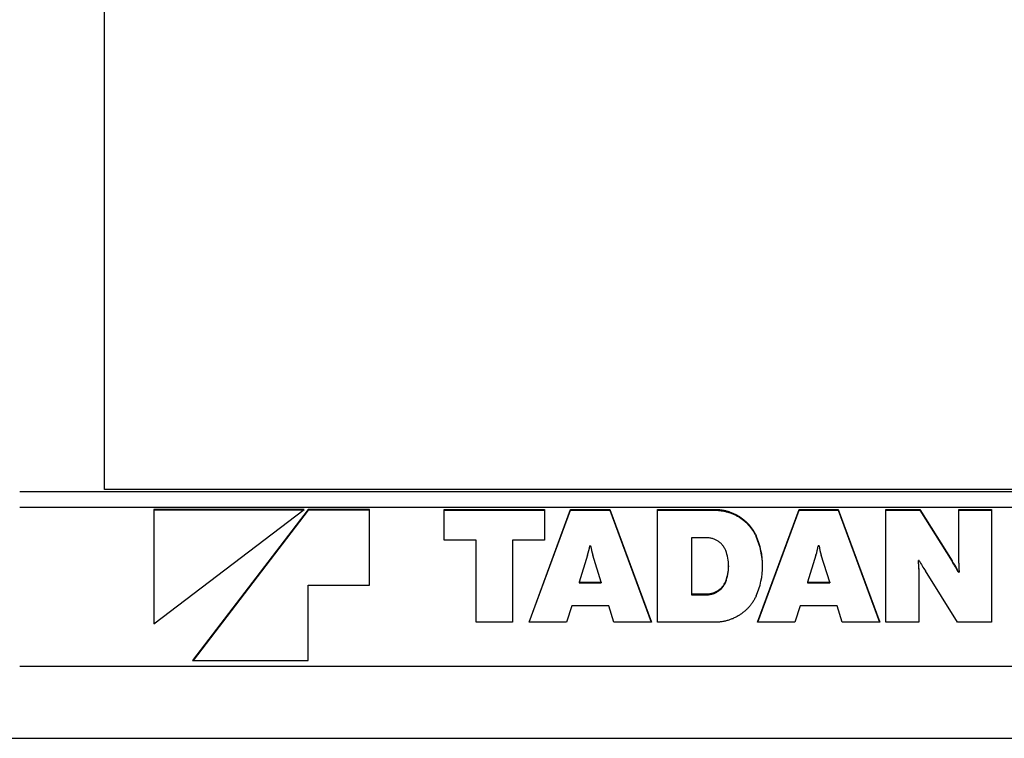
# Model space of a CAD drawing. Extents: x -4168 to 80734, y 199 to 57500.
# Tile 6 of 71: x -26 to 661, y 2715 to 3216. Entities that reach past the tile are written whole.
import ezdxf

# ---------------------------------------------------------------- set-up
doc = ezdxf.new("R2010")
doc.units = 0
doc.layers.get('0').update_dxf_attribs({"linetype": 'CONTINUOUS'})

msp = doc.modelspace()

# ---------------------------------------------------------------- linework, layer by layer
at = {"color": 104, "linetype": 'Continuous'}
for p, q in [((32.97, 2888.4), (32.97, 3611.8)), ((-26.23, 2887.1), (2563.97, 2887.1)), ((2502.97, 2888.4), (32.97, 2888.4)), ((-26.23, 2876.1), (698.62, 2876.1)), ((67.49, 2794.77), (172.34, 2874.48)), ((172.34, 2874.48), (67.49, 2874.48)), ((67.49, 2874.48), (67.49, 2794.77)), ((171.58, 2873.9), (67.49, 2873.9)), ((175.03, 2874.48), (94.38, 2768.97)), ((175.03, 2873.9), (94.82, 2768.97)), ((175.03, 2874.48), (175.03, 2873.9)), ((218.04, 2874.48), (175.03, 2874.48)), ((218.04, 2873.9), (175.03, 2873.9)), ((218.04, 2821.72), (218.04, 2874.48)), ((270.04, 2874.48), (340.19, 2874.48)), ((270.04, 2853.12), (270.04, 2874.48)), ((270.04, 2873.9), (340.19, 2873.9)), ((329.31, 2795.77), (358.33, 2874.48)), ((329.52, 2795.77), (358.33, 2873.9)), ((340.19, 2874.48), (340.19, 2853.12)), ((358.33, 2874.48), (358.33, 2873.9)), ((358.33, 2874.48), (385.74, 2874.48)), ((358.33, 2873.9), (385.74, 2873.9)), ((385.74, 2874.48), (385.74, 2873.9)), ((385.74, 2874.48), (414.77, 2795.77)), ((385.74, 2873.9), (414.56, 2795.77)), ((419.01, 2874.48), (459.1, 2874.48)), ((419.01, 2795.77), (419.01, 2874.48)), ((419.01, 2873.9), (459.1, 2873.9)), ((488.75, 2795.77), (517.77, 2874.48)), ((488.96, 2795.77), (517.77, 2873.9)), ((517.77, 2874.48), (517.77, 2873.9)), ((517.77, 2874.48), (545.19, 2874.48)), ((517.77, 2873.9), (545.19, 2873.9)), ((545.19, 2874.48), (545.19, 2873.9)), ((545.19, 2874.48), (574.21, 2795.77)), ((545.19, 2873.9), (574, 2795.77)), ((578.45, 2874.48), (602.23, 2874.48)), ((578.45, 2795.77), (578.45, 2874.48)), ((578.45, 2873.9), (602.23, 2873.9)), ((602.23, 2874.48), (602.23, 2873.9)), ((602.23, 2874.48), (624.68, 2838.65)), ((602.23, 2873.9), (624.68, 2838.07)), ((629.24, 2874.48), (652.22, 2874.48)), ((629.24, 2836.9), (629.24, 2874.48)), ((629.24, 2873.9), (652.22, 2873.9)), ((652.22, 2874.48), (652.22, 2795.77)), ((292.42, 2853.12), (270.04, 2853.12)), ((292.42, 2795.77), (292.42, 2853.12)), ((317.82, 2853.12), (317.82, 2795.77)), ((340.19, 2853.12), (317.82, 2853.12)), ((453.41, 2854.7), (442.79, 2854.7)), ((442.79, 2854.7), (442.79, 2815.54)), ((372.32, 2849.16), (371.77, 2849.16)), ((531.76, 2849.16), (531.21, 2849.16)), ((370.18, 2842.47), (364.33, 2823.85)), ((379.75, 2823.85), (373.89, 2842.47)), ((529.63, 2842.47), (523.78, 2823.85)), ((539.19, 2823.85), (533.34, 2842.47)), ((601.12, 2838.88), (601.12, 2838.3)), ((601.68, 2838.88), (601.12, 2838.88)), ((624.68, 2838.65), (624.68, 2838.07)), ((468.59, 2835.12), (468.59, 2834.54)), ((601.42, 2833.34), (601.42, 2795.77)), ((628.44, 2795.77), (605.99, 2831.59)), ((628.99, 2831.37), (628.99, 2830.79)), ((628.99, 2831.37), (629.55, 2831.37)), ((628.99, 2830.79), (629.55, 2830.79)), ((629.55, 2831.37), (629.55, 2830.79)), ((175.03, 2768.97), (175.03, 2821.72)), ((175.03, 2821.72), (218.04, 2821.72)), ((364.33, 2823.85), (364.33, 2823.27)), ((364.33, 2823.85), (379.75, 2823.85)), ((364.33, 2823.27), (379.75, 2823.27)), ((379.75, 2823.85), (379.75, 2823.27)), ((523.78, 2823.85), (523.78, 2823.27)), ((523.78, 2823.85), (539.19, 2823.85)), ((523.78, 2823.27), (539.19, 2823.27)), ((539.19, 2823.85), (539.19, 2823.27)), ((442.79, 2815.54), (442.79, 2814.96)), ((442.79, 2815.54), (453.41, 2815.54)), ((442.79, 2814.96), (453.41, 2814.96)), ((359.12, 2807.24), (355.51, 2795.77)), ((384.96, 2807.24), (359.12, 2807.24)), ((388.57, 2795.77), (384.96, 2807.24)), ((518.56, 2807.24), (514.95, 2795.77)), ((544.41, 2807.24), (518.56, 2807.24)), ((548.01, 2795.77), (544.41, 2807.24)), ((317.82, 2795.77), (292.42, 2795.77)), ((355.51, 2795.77), (329.31, 2795.77)), ((414.77, 2795.77), (388.57, 2795.77)), ((459.1, 2795.77), (419.01, 2795.77)), ((514.95, 2795.77), (488.75, 2795.77)), ((574.21, 2795.77), (548.01, 2795.77)), ((601.42, 2795.77), (578.45, 2795.77)), ((652.22, 2795.77), (628.44, 2795.77)), ((-26.23, 2765.1), (2563.97, 2765.1)), ((94.38, 2768.97), (175.03, 2768.97))]:
    msp.add_line(p, q, dxfattribs=at)
at = {"color": 130, "linetype": 'Continuous'}
msp.add_line((-1802.03, 2714.8), (989.97, 2714.8), dxfattribs=at)
at = {"color": 104, "linetype": 'Continuous'}
for centre, radius, start, end in [((441.37, 2834.51), 51.01, 0.35629, 24.3705), ((331.81, 2855.08), 40.39, 341.81681, 351.58145), ((411.95, 2854.98), 40.06, 188.35418, 198.1989), ((439.03, 2835.12), 29.56, 0.00688, 21.08719), ((490.9, 2855.14), 40.74, 341.88194, 351.5606), ((571.99, 2855.13), 40.68, 188.43152, 198.12598), ((551.82, 2833.36), 49.61, 359.97565, 6.38613), ((671.47, 2875.22), 78.68, 207.50662, 213.67414), ((559.23, 2795.03), 78.65, 27.51242, 33.68097), ((439.03, 2835.13), 29.56, 338.91231, 359.99043), ((439.03, 2834.55), 29.56, 338.91231, 359.99043), ((551.82, 2832.78), 49.6, 0.02448, 6.38672), ((559.23, 2794.45), 78.65, 27.51242, 33.68097), ((678.82, 2836.88), 49.58, 179.97534, 186.38783)]:
    msp.add_arc(centre, radius, start, end, dxfattribs=at)
for centre, major_axis, ratio, start_param, end_param in [((439.44, 2835.3), (52.78, -4.16), 0.978722, 0.076943, 0.49425), ((439.58, 2834.9), (52.53, 5.42), 0.97969, 5.764669, 6.182539)]:
    msp.add_ellipse(centre, major_axis=major_axis, ratio=ratio, start_param=start_param, end_param=end_param, dxfattribs=at)
for points, knots in [([(459.1, 2874.48), (459.92, 2874.48), (461.56, 2874.41), (463.99, 2874.13), (466.37, 2873.67), (468.7, 2873.03), (470.96, 2872.23), (473.14, 2871.26), (475.24, 2870.14), (477.24, 2868.86), (479.14, 2867.43), (480.93, 2865.87), (482.59, 2864.17), (484.13, 2862.35), (485.53, 2860.39), (486.78, 2858.33), (487.5, 2856.88), (487.84, 2856.14)], [0, 0, 0, 0, 2.470995, 4.916263, 7.340517, 9.747857, 12.141872, 14.525753, 16.902416, 19.27463, 21.64515, 24.016851, 26.39286, 28.776689, 31.172353, 33.584486, 36.018439, 36.018439, 36.018439, 36.018439]), ([(459.1, 2873.9), (459.92, 2873.9), (461.56, 2873.83), (463.99, 2873.55), (466.37, 2873.09), (468.7, 2872.45), (470.96, 2871.65), (473.14, 2870.68), (475.24, 2869.56), (477.24, 2868.28), (479.14, 2866.85), (480.93, 2865.29), (482.59, 2863.59), (484.13, 2861.77), (485.53, 2859.81), (486.78, 2857.75), (487.5, 2856.3), (487.84, 2855.56)], [0, 0, 0, 0, 2.470995, 4.916263, 7.340517, 9.747857, 12.141872, 14.525753, 16.902416, 19.27463, 21.64515, 24.016851, 26.39286, 28.776689, 31.172353, 33.584486, 36.018439, 36.018439, 36.018439, 36.018439]), ([(466.61, 2845.75), (466.47, 2846.11), (466.17, 2846.81), (465.63, 2847.81), (465.02, 2848.76), (464.33, 2849.65), (463.58, 2850.48), (462.77, 2851.24), (461.9, 2851.94), (460.97, 2852.56), (460, 2853.12), (458.99, 2853.59), (457.93, 2853.99), (456.84, 2854.3), (455.72, 2854.53), (454.57, 2854.67), (453.8, 2854.7), (453.41, 2854.7)], [0, 0, 0, 0, 1.146883, 2.282247, 3.408965, 4.529511, 5.646006, 6.76029, 7.873986, 8.988575, 10.105472, 11.226104, 12.35198, 13.484772, 14.626377, 15.778983, 16.945127, 16.945127, 16.945127, 16.945127]), ([(453.41, 2815.54), (453.8, 2815.54), (454.57, 2815.57), (455.72, 2815.71), (456.84, 2815.94), (457.93, 2816.26), (458.99, 2816.65), (460, 2817.13), (460.97, 2817.68), (461.9, 2818.31), (462.77, 2819), (463.58, 2819.77), (464.33, 2820.6), (465.02, 2821.49), (465.63, 2822.43), (466.17, 2823.44), (466.47, 2824.13), (466.61, 2824.49)], [0, 0, 0, 0, 1.166143, 2.318743, 3.46033, 4.59309, 5.718919, 6.839488, 7.956308, 9.070808, 10.184406, 11.298589, 12.414985, 13.53544, 14.662084, 15.797398, 16.944262, 16.944262, 16.944262, 16.944262]), ([(453.41, 2814.96), (453.8, 2814.96), (454.57, 2814.99), (455.72, 2815.13), (456.84, 2815.36), (457.93, 2815.68), (458.99, 2816.07), (460, 2816.55), (460.97, 2817.1), (461.9, 2817.73), (462.77, 2818.42), (463.58, 2819.19), (464.33, 2820.02), (465.02, 2820.91), (465.63, 2821.85), (466.17, 2822.86), (466.47, 2823.55), (466.61, 2823.91)], [0, 0, 0, 0, 1.166143, 2.318743, 3.46033, 4.59309, 5.718919, 6.839488, 7.956308, 9.070808, 10.184406, 11.298589, 12.414985, 13.53544, 14.662084, 15.797398, 16.944262, 16.944262, 16.944262, 16.944262]), ([(487.84, 2814.1), (487.5, 2813.36), (486.78, 2811.92), (485.53, 2809.85), (484.13, 2807.9), (482.59, 2806.07), (480.93, 2804.37), (479.14, 2802.81), (477.24, 2801.39), (475.24, 2800.11), (473.14, 2798.98), (470.96, 2798.01), (468.7, 2797.21), (466.37, 2796.57), (463.99, 2796.11), (461.56, 2795.83), (459.92, 2795.77), (459.1, 2795.77)], [0, 0, 0, 0, 2.433903, 4.846001, 7.241644, 9.625461, 12.001468, 14.373171, 16.743697, 19.11592, 21.492592, 23.876482, 26.270504, 28.677849, 31.102105, 33.547375, 36.01837, 36.01837, 36.01837, 36.01837])]:
    msp.add_open_spline(points, degree=3, knots=knots, dxfattribs=at)

doc.saveas('drawing.dxf')
